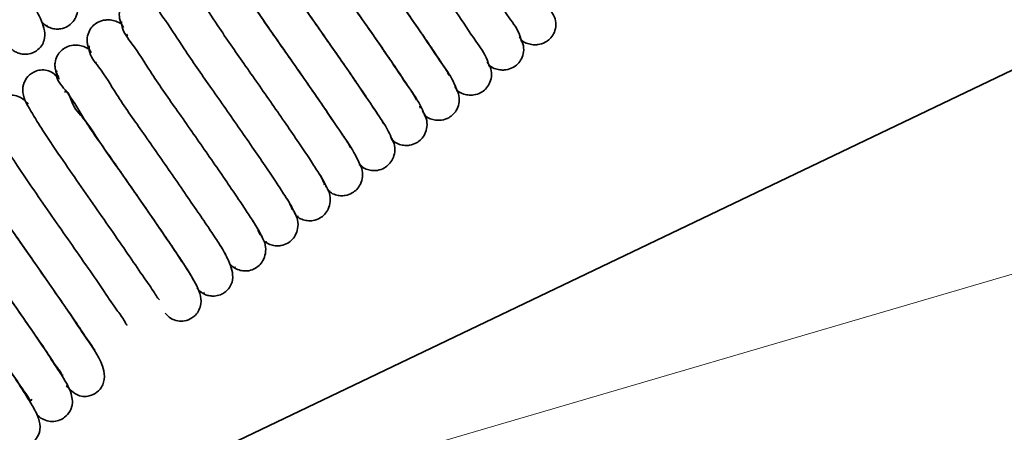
# Model space of a CAD drawing. Header units: millimetres. Extents: x 0 to 594, y 0 to 420.
# Tile 10 of 73: x 95 to 106, y 40 to 45. Entities that reach past the tile are written whole.
import ezdxf

# ---------------------------------------------------------------- set-up
doc = ezdxf.new("R2010")
doc.units = ezdxf.units.MM
doc.linetypes.add('SLD-Durchgehend', pattern=[0])

msp = doc.modelspace()

# ---------------------------------------------------------------- linework, layer by layer
at = {"color": 150, "linetype": 'SLD-Durchgehend', "lineweight": 0}
msp.add_line((72.992777, 32.338752), (141.886608, 52.492669), dxfattribs=at)
at = {"color": 7, "linetype": 'SLD-Durchgehend', "lineweight": 35}
for p, q in [((90.077672, 36.70145), (111.928295, 47.136347)), ((95.063717, 44.864797), (95.069886, 44.868179)), ((95.625304, 44.441556), (95.628508, 44.445249)), ((99.328315, 43.944557), (99.331116, 43.919317)), ((99.380072, 43.84413), (99.391377, 43.837181)), ((99.012301, 43.55672), (99.027383, 43.548699)), ((98.634867, 43.272539), (98.663917, 43.260179)), ((98.271425, 42.980197), (98.300915, 42.971792)), ((97.934023, 42.683858), (97.938739, 42.683411)), ((97.544159, 42.401133), (97.556403, 42.391219)), ((97.572178, 42.393902), (97.57795, 42.394884)), ((97.213286, 42.102668), (97.219455, 42.106051)), ((96.857705, 41.812933), (96.864746, 41.816824))]:
    msp.add_line(p, q, dxfattribs=at)
for points, knots in [([(100.49173, 44.676749), (100.486325, 44.699944), (100.46276, 44.801052), (100.316033, 44.990766), (100.113457, 45.312733), (99.829088, 45.716272), (99.568148, 46.089538), (99.357853, 46.392545), (99.214757, 46.602096), (99.090728, 46.783056), (98.998147, 46.929396), (98.932234, 47.029307), (98.912131, 47.085546), (98.905817, 47.103208)], [0, 0, 0, 0, 0.024478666, 0.106705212, 0.241226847, 0.420526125, 0.615137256, 0.712046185, 0.801395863, 0.877297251, 0.93844415, 0.980669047, 1, 1, 1, 1]), ([(100.123021, 44.395696), (100.115316, 44.421569), (100.08392, 44.526987), (99.936436, 44.724548), (99.726735, 45.051019), (99.441544, 45.457252), (99.180274, 45.830326), (98.971736, 46.131178), (98.831241, 46.337349), (98.710081, 46.513862), (98.622159, 46.655386), (98.559156, 46.749239), (98.543244, 46.801558), (98.538536, 46.817039)], [0, 0, 0, 0, 0.027838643, 0.113425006, 0.250701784, 0.431530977, 0.626087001, 0.72232348, 0.810267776, 0.884374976, 0.943582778, 0.983306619, 1, 1, 1, 1]), ([(98.13089, 46.589906), (98.146381, 46.55459), (98.199294, 46.433953), (98.357278, 46.209986), (98.585196, 45.868165), (98.874302, 45.454937), (99.134029, 45.085246), (99.334212, 44.794632), (99.465494, 44.603485), (99.571035, 44.443405), (99.63727, 44.345255), (99.661893, 44.297598), (99.664038, 44.293446)], [0, 0, 0, 0, 0.041812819, 0.142825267, 0.29597847, 0.488626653, 0.690066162, 0.786584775, 0.871782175, 0.941766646, 0.994926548, 1, 1, 1, 1]), ([(99.754068, 44.114225), (99.744081, 44.142863), (99.70576, 44.25274), (99.556106, 44.458245), (99.340233, 44.789348), (99.053924, 45.19818), (98.792438, 45.570841), (98.586123, 45.869522), (98.447372, 46.071718), (98.331964, 46.244948), (98.260734, 46.350099), (98.233006, 46.399967), (98.232074, 46.401644)], [0, 0, 0, 0, 0.032996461, 0.126599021, 0.273991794, 0.46574038, 0.670318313, 0.770750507, 0.861693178, 0.937763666, 0.997907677, 1, 1, 1, 1]), ([(97.761706, 46.307348), (97.77488, 46.275032), (97.822041, 46.159347), (97.975889, 45.943498), (98.19895, 45.606593), (98.486576, 45.195497), (98.746946, 44.824848), (98.949491, 44.531168), (99.083641, 44.335734), (99.19309, 44.170631), (99.261529, 44.069225), (99.287721, 44.020153), (99.289726, 44.016398)], [0, 0, 0, 0, 0.03792158, 0.135751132, 0.28643374, 0.478763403, 0.68147405, 0.779604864, 0.86711073, 0.939455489, 0.995366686, 1, 1, 1, 1]), ([(99.385021, 43.832236), (99.372746, 43.863741), (99.328086, 43.978361), (99.17517, 44.192009), (98.953751, 44.527969), (98.666239, 44.938963), (98.405301, 45.310497), (98.201543, 45.60576), (98.065993, 45.803208), (97.954735, 45.970701), (97.88561, 46.07291), (97.859049, 46.121908), (97.857503, 46.124761)], [0, 0, 0, 0, 0.036715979, 0.133577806, 0.283446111, 0.475674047, 0.678821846, 0.777559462, 0.866010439, 0.939360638, 0.996470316, 1, 1, 1, 1]), ([(97.389172, 46.031735), (97.400297, 46.001692), (97.441852, 45.889466), (97.59305, 45.679874), (97.811765, 45.346347), (98.098568, 44.93656), (98.359643, 44.564729), (98.564461, 44.268144), (98.701347, 44.068747), (98.814437, 43.898924), (98.884811, 43.79488), (98.91226, 43.744902), (98.913906, 43.741905)], [0, 0, 0, 0, 0.034823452, 0.130082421, 0.278740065, 0.470714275, 0.674423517, 0.773873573, 0.863392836, 0.937881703, 0.99627487, 1, 1, 1, 1]), ([(99.012408, 43.556481), (98.998077, 43.590295), (98.948001, 43.708452), (98.792137, 43.928375), (98.566595, 44.267751), (98.278225, 44.679948), (98.01814, 45.050156), (97.816756, 45.342341), (97.684028, 45.535664), (97.576508, 45.69828), (97.509219, 45.798007), (97.483831, 45.846301), (97.481793, 45.850177)], [0, 0, 0, 0, 0.0398632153, 0.139294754, 0.2912144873, 0.4837273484, 0.6858162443, 0.7831570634, 0.8695222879, 0.9406910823, 0.9952397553, 1, 1, 1, 1]), ([(97.020085, 45.750158), (97.028933, 45.722912), (97.063882, 45.615283), (97.212311, 45.413754), (97.425199, 45.084979), (97.710899, 44.67742), (97.972386, 44.304568), (98.179675, 44.004704), (98.319706, 43.800694), (98.436845, 43.625241), (98.509394, 43.518208), (98.538033, 43.46727), (98.539134, 43.465311)], [0, 0, 0, 0, 0.031192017, 0.123216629, 0.269440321, 0.460873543, 0.665964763, 0.767041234, 0.858989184, 0.936179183, 0.997545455, 1, 1, 1, 1]), ([(98.643043, 43.27411), (98.626389, 43.310934), (98.570708, 43.434055), (98.410511, 43.662028), (98.180327, 44.006273), (97.890488, 44.420451), (97.631196, 44.789545), (97.432256, 45.078503), (97.302459, 45.26741), (97.198929, 45.424888), (97.133718, 45.521514), (97.109837, 45.568598), (97.107545, 45.573117)], [0, 0, 0, 0, 0.043771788, 0.146352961, 0.300749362, 0.49350369, 0.694280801, 0.789952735, 0.873961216, 0.942757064, 0.994505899, 1, 1, 1, 1]), ([(96.651259, 45.468857), (96.657817, 45.444335), (96.685426, 45.341089), (96.832328, 45.147479), (97.038601, 44.823275), (97.323329, 44.418381), (97.584473, 44.045196), (97.793899, 43.743244), (97.935708, 43.535364), (98.058309, 43.356614), (98.1486, 43.21267), (98.213006, 43.115767), (98.231054, 43.061482), (98.236564, 43.044909)], [0, 0, 0, 0, 0.0261339, 0.110034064, 0.24592039, 0.425991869, 0.6205763, 0.717159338, 0.805816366, 0.88082019, 0.941008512, 0.981989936, 1, 1, 1, 1]), ([(94.998179, 44.912326), (95.014562, 44.894865), (95.046245, 44.861096), (95.107137, 44.832399), (95.16628, 44.821227), (95.232192, 44.825068), (95.297147, 44.848925), (95.355793, 44.897261), (95.398509, 44.962411), (95.419945, 45.048763), (95.410566, 45.147751), (95.376428, 45.205999), (95.359088, 45.235587)], [0, 0, 0, 0, 0.093216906, 0.180274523, 0.258643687, 0.327392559, 0.437304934, 0.523459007, 0.621781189, 0.737665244, 0.866743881, 1, 1, 1, 1]), ([(96.292231, 45.157613), (96.287559, 45.162139), (96.265824, 45.183197), (96.217148, 45.203988), (96.155361, 45.218238), (96.086248, 45.216903), (96.018458, 45.196129), (95.956312, 45.151696), (95.911238, 45.090679), (95.886993, 45.010412), (95.892243, 44.919244), (95.923717, 44.867261), (95.939413, 44.841338)], [0, 0, 0, 0, 0.027831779, 0.129485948, 0.220342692, 0.29925737, 0.423312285, 0.517895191, 0.622675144, 0.74255401, 0.871614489, 1, 1, 1, 1]), ([(96.282657, 45.188147), (96.286901, 45.166251), (96.306094, 45.067254), (96.453165, 44.881346), (96.65171, 44.561581), (96.935862, 44.1594), (97.196516, 43.786081), (97.407657, 43.482056), (97.552012, 43.270871), (97.677459, 43.087733), (97.772262, 42.939018), (97.839759, 42.836144), (97.861852, 42.777959), (97.86897, 42.759213)], [0, 0, 0, 0, 0.022880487, 0.103449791, 0.23663405, 0.415145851, 0.609780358, 0.706991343, 0.797012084, 0.873811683, 0.935892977, 0.979345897, 1, 1, 1, 1]), ([(94.629524, 44.625465), (94.644148, 44.6096), (94.672226, 44.579137), (94.725005, 44.551105), (94.776209, 44.537228), (94.834009, 44.534362), (94.891666, 44.546495), (94.953488, 44.579026), (95.002483, 44.628055), (95.056072, 44.741949), (95.006947, 44.934962), (94.923286, 45.068382), (94.878014, 45.140581)], [0, 0, 0, 0, 0.06582235, 0.126380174, 0.180431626, 0.227647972, 0.302953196, 0.357997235, 0.440379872, 0.51107397, 0.73542495, 1, 1, 1, 1]), ([(100.482666, 44.70414), (100.487805, 44.699135), (100.509856, 44.677666), (100.558853, 44.656691), (100.620354, 44.642772), (100.689154, 44.644398), (100.756645, 44.665474), (100.818485, 44.710142), (100.863425, 44.771273), (100.887607, 44.851663), (100.882333, 44.942961), (100.850872, 44.995071), (100.835182, 45.021058)], [0, 0, 0, 0, 0.030641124, 0.13145439, 0.221644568, 0.30006911, 0.423564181, 0.517918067, 0.622602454, 0.742469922, 0.87157457, 1, 1, 1, 1]), ([(95.918726, 44.876207), (95.917031, 44.877798), (95.897783, 44.895866), (95.851934, 44.914588), (95.789675, 44.92977), (95.719841, 44.929027), (95.651416, 44.908948), (95.588573, 44.864975), (95.543303, 44.804251), (95.523111, 44.738451), (95.521829, 44.680097), (95.52976, 44.635226), (95.545777, 44.592471), (95.562886, 44.567708), (95.571342, 44.55547)], [0, 0, 0, 0, 0.010092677, 0.114629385, 0.207873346, 0.288663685, 0.415207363, 0.511262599, 0.617347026, 0.738553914, 0.803475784, 0.869592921, 0.93554886, 1, 1, 1, 1]), ([(95.914253, 44.908494), (95.91614, 44.889097), (95.92536, 44.794334), (96.075081, 44.615475), (96.264297, 44.300061), (96.548591, 43.900516), (96.808396, 43.527143), (97.021188, 43.221193), (97.167977, 43.006837), (97.296216, 42.819437), (97.395297, 42.66604), (97.466122, 42.55737), (97.492032, 42.495327), (97.500762, 42.474423)], [0, 0, 0, 0, 0.019899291, 0.097218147, 0.227811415, 0.404703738, 0.599360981, 0.6970998, 0.788385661, 0.866977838, 0.930846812, 0.976700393, 1, 1, 1, 1]), ([(95.98521, 44.74258), (95.979033, 44.751357), (95.970818, 44.763031), (95.980999, 44.7602), (95.983526, 44.759498)], [0, 0, 0, 0, 0.751797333, 1, 1, 1, 1]), ([(100.115017, 44.417537), (100.12103, 44.411627), (100.143676, 44.389372), (100.193296, 44.368039), (100.254268, 44.354711), (100.322496, 44.356856), (100.389441, 44.378484), (100.450713, 44.423602), (100.495401, 44.484988), (100.519443, 44.565686), (100.514067, 44.657327), (100.482599, 44.709758), (100.466903, 44.735911)], [0, 0, 0, 0, 0.0358763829, 0.1350958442, 0.2240197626, 0.3014996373, 0.4238891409, 0.5177679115, 0.6222442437, 0.7421036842, 0.8713575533, 1, 1, 1, 1]), ([(95.546636, 44.592148), (95.52641, 44.603993), (95.487298, 44.6269), (95.423904, 44.640634), (95.35368, 44.641141), (95.284353, 44.621641), (95.220755, 44.578227), (95.175159, 44.517599), (95.154861, 44.451857), (95.153548, 44.393551), (95.161475, 44.348722), (95.177507, 44.30601), (95.194637, 44.281287), (95.203105, 44.269067)], [0, 0, 0, 0, 0.102331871, 0.197885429, 0.280460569, 0.40929689, 0.506639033, 0.613812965, 0.736149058, 0.801658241, 0.868375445, 0.934935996, 1, 1, 1, 1]), ([(95.546067, 44.630629), (95.545506, 44.613558), (95.542537, 44.523375), (95.698397, 44.34992), (95.876066, 44.039065), (96.161575, 43.641746), (96.42012, 43.268381), (96.634526, 42.960609), (96.783641, 42.743222), (96.914597, 42.551684), (97.017765, 42.393695), (97.09206, 42.279402), (97.121614, 42.213548), (97.131956, 42.190504)], [0, 0, 0, 0, 0.017321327, 0.091505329, 0.219635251, 0.394842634, 0.589461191, 0.68760426, 0.780027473, 0.860366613, 0.9259116, 0.974074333, 1, 1, 1, 1]), ([(99.747646, 44.1308), (99.754316, 44.124193), (99.777378, 44.101348), (99.827429, 44.079784), (99.887925, 44.066946), (99.955645, 44.069536), (100.02211, 44.091639), (100.082867, 44.137191), (100.127318, 44.198869), (100.151179, 44.27996), (100.14564, 44.372061), (100.114102, 44.424897), (100.09836, 44.451272)], [0, 0, 0, 0, 0.0398099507, 0.1376385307, 0.2254376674, 0.3020810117, 0.4234779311, 0.5169334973, 0.6212689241, 0.7412278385, 0.8708285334, 1, 1, 1, 1]), ([(95.204801, 44.250284), (95.167503, 44.290315), (95.11248, 44.349369), (95.008003, 44.360872), (94.922609, 44.344955), (94.844569, 44.291759), (94.803527, 44.222902), (94.788697, 44.170421), (94.779635, 44.056952), (94.879285, 43.882274), (95.025702, 43.64726), (95.203975, 43.384434), (95.40247, 43.095171), (95.611286, 42.796956), (95.81582, 42.50445), (96.003709, 42.234114), (96.159132, 42.002326), (96.270302, 41.850769), (96.320631, 41.760292), (96.344174, 41.736851), (96.350926, 41.730129)], [0, 0, 0, 0, 0.045417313, 0.067000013, 0.087988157, 0.120230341, 0.145387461, 0.156063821, 0.167460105, 0.24336501, 0.319292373, 0.412561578, 0.517848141, 0.624690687, 0.728839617, 0.828083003, 0.910872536, 0.97120431, 0.991741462, 1, 1, 1, 1]), ([(95.1767, 44.34573), (95.174351, 44.33413), (95.157969, 44.253235), (95.324594, 44.084787), (95.486117, 43.779179), (95.775063, 43.383141), (96.031652, 43.009814), (96.247728, 42.700273), (96.398948, 42.479986), (96.532771, 42.284562), (96.639301, 42.121772), (96.709602, 42.015951), (96.736214, 41.960923), (96.741414, 41.950172)], [0, 0, 0, 0, 0.012161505, 0.084813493, 0.213164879, 0.390102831, 0.588478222, 0.688839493, 0.784104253, 0.867690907, 0.936170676, 0.987529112, 1, 1, 1, 1]), ([(99.380223, 43.843405), (99.386886, 43.836798), (99.409881, 43.813996), (99.459841, 43.792531), (99.520207, 43.779821), (99.587825, 43.782558), (99.654228, 43.804848), (99.71487, 43.850779), (99.759188, 43.912979), (99.782829, 43.994799), (99.776944, 44.087768), (99.745203, 44.14131), (99.729337, 44.168073)], [0, 0, 0, 0, 0.039633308, 0.136787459, 0.224042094, 0.300262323, 0.421135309, 0.514386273, 0.618771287, 0.739145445, 0.869610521, 1, 1, 1, 1]), ([(94.848589, 43.966886), (94.828645, 43.988759), (94.774455, 44.048193), (94.665135, 44.078978), (94.57017, 44.061013), (94.501292, 44.024366), (94.45538, 43.973461), (94.430776, 43.921144), (94.405034, 43.830611), (94.459896, 43.677781), (94.578948, 43.483442), (94.731348, 43.250043), (94.91678, 42.97844), (95.119166, 42.685814), (95.327074, 42.390695), (95.528119, 42.099901), (95.701348, 41.853849), (95.857285, 41.611529), (95.919723, 41.547606), (95.977264, 41.435718), (95.981697, 41.445646), (95.981797, 41.44587)], [0, 0, 0, 0, 0.025486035, 0.069251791, 0.090249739, 0.108341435, 0.136094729, 0.147738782, 0.158378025, 0.216946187, 0.277375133, 0.35959302, 0.457353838, 0.563162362, 0.667789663, 0.771547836, 0.86612147, 0.940471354, 0.990719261, 0.999790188, 1, 1, 1, 1]), ([(96.415841, 41.578065), (96.434876, 41.557871), (96.474818, 41.515496), (96.543578, 41.4901), (96.598746, 41.485583), (96.654306, 41.491157), (96.712498, 41.513758), (96.767701, 41.559651), (96.806131, 41.613559), (96.843884, 41.739182), (96.767082, 41.920842), (96.633166, 42.130186), (96.474451, 42.369714), (96.28835, 42.640988), (96.085785, 42.931831), (95.876851, 43.232188), (95.673628, 43.513079), (95.503039, 43.797631), (95.353794, 43.926344), (95.307421, 44.126433), (95.265294, 44.10633), (95.262848, 44.105163)], [0, 0, 0, 0, 0.024009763, 0.050380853, 0.061441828, 0.072233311, 0.09895539, 0.114310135, 0.134467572, 0.155940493, 0.225952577, 0.293088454, 0.377035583, 0.475516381, 0.580757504, 0.686794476, 0.793687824, 0.888544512, 0.960272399, 0.997694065, 1, 1, 1, 1]), ([(99.011156, 43.558286), (99.018782, 43.550648), (99.042531, 43.52686), (99.09337, 43.504818), (99.15339, 43.492498), (99.220604, 43.495561), (99.286637, 43.518235), (99.346853, 43.564597), (99.390919, 43.627209), (99.414277, 43.709632), (99.408012, 43.803358), (99.376037, 43.857514), (99.360025, 43.884633)], [0, 0, 0, 0, 0.04524481, 0.140895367, 0.226884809, 0.302098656, 0.421628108, 0.514141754, 0.618051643, 0.738229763, 0.868916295, 1, 1, 1, 1]), ([(94.460135, 43.703984), (94.423981, 43.731405), (94.367337, 43.774367), (94.271706, 43.787355), (94.185467, 43.771249), (94.107352, 43.718046), (94.0665, 43.649234), (94.042702, 43.566174), (94.081098, 43.371019), (94.247918, 43.14386), (94.437983, 42.850311), (94.631173, 42.571823), (94.835599, 42.277616), (95.042077, 41.984528), (95.236889, 41.700665), (95.400087, 41.469781), (95.524252, 41.274089), (95.575646, 41.215141), (95.607043, 41.15023), (95.612451, 41.161178), (95.612681, 41.161642)], [0, 0, 0, 0, 0.038901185, 0.060948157, 0.08218089, 0.114675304, 0.139999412, 0.150721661, 0.18975634, 0.306320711, 0.394638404, 0.496492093, 0.602836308, 0.707988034, 0.811347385, 0.9004313, 0.966570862, 0.989630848, 0.999560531, 1, 1, 1, 1]), ([(98.6611, 43.256041), (98.663724, 43.25352), (98.682602, 43.235377), (98.727385, 43.217722), (98.786613, 43.205306), (98.853427, 43.208818), (98.918934, 43.2318), (98.97864, 43.278427), (99.022462, 43.341123), (99.04567, 43.423696), (99.039228, 43.517659), (99.007157, 43.572027), (98.991079, 43.599283)], [0, 0, 0, 0, 0.0157950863, 0.113678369, 0.201742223, 0.2788627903, 0.4016544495, 0.4969615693, 0.6042606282, 0.7285440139, 0.8639142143, 1, 1, 1, 1]), ([(94.095875, 43.41398), (94.086101, 43.423058), (94.038394, 43.46737), (93.948588, 43.50105), (93.849835, 43.492512), (93.774073, 43.459361), (93.720557, 43.404705), (93.69211, 43.344567), (93.676178, 43.281411), (93.689479, 43.177406), (93.77037, 43.024907), (93.898449, 42.819838), (94.071247, 42.563304), (94.267576, 42.277116), (94.475459, 41.979061), (94.682791, 41.684313), (94.877669, 41.40052), (95.039693, 41.17064), (95.162744, 40.978421), (95.211138, 40.920344), (95.240791, 40.863237), (95.245707, 40.87241), (95.245911, 40.87279)], [0, 0, 0, 0, 0.011649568, 0.056861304, 0.077695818, 0.097078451, 0.127982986, 0.141803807, 0.154895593, 0.184370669, 0.230471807, 0.304427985, 0.395865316, 0.500324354, 0.60758666, 0.712835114, 0.816058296, 0.904389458, 0.96948798, 0.991164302, 0.999633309, 1, 1, 1, 1]), ([(95.283578, 40.748864), (95.337347, 40.695386), (95.405576, 40.627528), (95.516832, 40.62606), (95.584356, 40.642017), (95.644418, 40.679457), (95.689124, 40.7344), (95.72454, 40.810288), (95.711371, 41.025178), (95.52607, 41.261809), (95.332133, 41.565737), (95.134818, 41.849103), (94.928583, 42.144985), (94.720079, 42.444984), (94.525605, 42.714607), (94.357062, 42.993915), (94.239131, 43.088697), (94.177029, 43.285082), (94.155147, 43.257506), (94.15464, 43.256867)], [0, 0, 0, 0, 0.061139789, 0.077581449, 0.093366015, 0.120713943, 0.136509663, 0.154040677, 0.191667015, 0.313619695, 0.402863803, 0.505002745, 0.610375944, 0.714653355, 0.817447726, 0.905482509, 0.970127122, 0.999307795, 1, 1, 1, 1]), ([(98.296481, 42.966895), (98.298398, 42.965064), (98.31652, 42.947748), (98.360348, 42.930811), (98.419248, 42.918493), (98.48581, 42.922227), (98.551072, 42.94545), (98.610459, 42.992491), (98.654023, 43.055694), (98.676888, 43.139037), (98.669892, 43.23401), (98.63745, 43.289174), (98.621143, 43.316902)], [0, 0, 0, 0, 0.011524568, 0.108963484, 0.196666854, 0.27352644, 0.39607416, 0.491459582, 0.599197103, 0.724447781, 0.861494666, 1, 1, 1, 1]), ([(93.720877, 43.133295), (93.693437, 43.155506), (93.638248, 43.200175), (93.548278, 43.21691), (93.48035, 43.204805), (93.416416, 43.179046), (93.358895, 43.128176), (93.32264, 43.055844), (93.307592, 42.959195), (93.353853, 42.815115), (93.468342, 42.631042), (93.620019, 42.3974), (93.805049, 42.126892), (94.006606, 41.835385), (94.214542, 41.539672), (94.416599, 41.249359), (94.590517, 40.99681), (94.748885, 40.766214), (94.810806, 40.675413), (94.882323, 40.567233), (94.887357, 40.591687), (94.888718, 40.598294)], [0, 0, 0, 0, 0.030377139, 0.061095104, 0.075586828, 0.090041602, 0.120667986, 0.139638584, 0.159520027, 0.204155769, 0.26666927, 0.348641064, 0.446115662, 0.551792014, 0.6566107, 0.761234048, 0.856683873, 0.931840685, 0.982032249, 0.995146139, 1, 1, 1, 1]), ([(98.273293, 42.99217), (98.254861, 43.032328), (98.22339, 43.100894), (98.181326, 43.163456), (98.163898, 43.189377)], [0, 0, 0, 0, 0.585675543, 1, 1, 1, 1]), ([(97.905065, 42.702679), (97.914682, 42.692805), (97.939936, 42.666873), (97.992567, 42.643571), (98.051736, 42.631995), (98.117961, 42.635721), (98.183084, 42.659214), (98.242177, 42.706657), (98.285477, 42.770432), (98.307929, 42.854652), (98.300263, 42.95079), (98.267358, 43.006862), (98.250767, 43.035134)], [0, 0, 0, 0, 0.056686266, 0.148864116, 0.231848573, 0.304604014, 0.420747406, 0.511380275, 0.614087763, 0.73398636, 0.865871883, 1, 1, 1, 1]), ([(94.944589, 40.422059), (94.960488, 40.407548), (95.014197, 40.358525), (95.116644, 40.332452), (95.210402, 40.354722), (95.276732, 40.393089), (95.320034, 40.444108), (95.343143, 40.496495), (95.356569, 40.548248), (95.34561, 40.699471), (95.212328, 40.893723), (95.04942, 41.151242), (94.867985, 41.414773), (94.670227, 41.701678), (94.463023, 41.99573), (94.260071, 42.289194), (94.081072, 42.542185), (93.923308, 42.790204), (93.851147, 42.861723), (93.796655, 42.974823), (93.790448, 42.964396), (93.79006, 42.963745)], [0, 0, 0, 0, 0.01878956, 0.063476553, 0.084588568, 0.102047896, 0.129802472, 0.141231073, 0.152012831, 0.176291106, 0.270764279, 0.350253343, 0.44538168, 0.549985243, 0.655183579, 0.760973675, 0.858961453, 0.93693287, 0.989801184, 0.999363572, 1, 1, 1, 1]), ([(97.903131, 42.710715), (97.882375, 42.753907), (97.848557, 42.824281), (97.805039, 42.889034), (97.78823, 42.914046)], [0, 0, 0, 0, 0.6137415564, 1, 1, 1, 1]), ([(97.536137, 42.417476), (97.546196, 42.407087), (97.571802, 42.380639), (97.624873, 42.356998), (97.683904, 42.345521), (97.749963, 42.349349), (97.814959, 42.373024), (97.873806, 42.4209), (97.91682, 42.485313), (97.938803, 42.570528), (97.930344, 42.667999), (97.896875, 42.725094), (97.879939, 42.753985)], [0, 0, 0, 0, 0.058970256, 0.150125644, 0.232186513, 0.304157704, 0.419154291, 0.509094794, 0.611372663, 0.731317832, 0.864044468, 1, 1, 1, 1]), ([(94.57367, 40.133934), (94.612536, 40.105466), (94.672104, 40.061834), (94.770591, 40.051521), (94.85536, 40.070304), (94.93091, 40.124605), (94.970098, 40.19321), (94.992448, 40.277211), (94.968944, 40.392237), (94.880642, 40.55173), (94.752588, 40.755232), (94.582472, 41.007022), (94.388899, 41.289079), (94.182964, 41.583757), (93.977023, 41.877949), (93.784305, 42.154285), (93.623203, 42.396), (93.504726, 42.553433), (93.454016, 42.649319), (93.428906, 42.671646), (93.422389, 42.67744)], [0, 0, 0, 0, 0.041230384, 0.063191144, 0.084327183, 0.116233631, 0.141216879, 0.15199951, 0.19185237, 0.238851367, 0.312071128, 0.402015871, 0.504966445, 0.61152337, 0.716764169, 0.819320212, 0.906576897, 0.970701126, 0.992396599, 1, 1, 1, 1]), ([(97.532534, 42.429785), (97.50945, 42.476006), (97.473354, 42.54828), (97.428309, 42.615268), (97.41207, 42.639416)], [0, 0, 0, 0, 0.639509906, 1, 1, 1, 1]), ([(97.147746, 42.150197), (97.164129, 42.132736), (97.195812, 42.098966), (97.256707, 42.070272), (97.31585, 42.0591), (97.381762, 42.062939), (97.446717, 42.086796), (97.505362, 42.135132), (97.548079, 42.200282), (97.569516, 42.286635), (97.560132, 42.385621), (97.525996, 42.44387), (97.508657, 42.473458)], [0, 0, 0, 0, 0.093216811, 0.180276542, 0.258645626, 0.327394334, 0.437306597, 0.523460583, 0.621782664, 0.737666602, 0.866745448, 1, 1, 1, 1]), ([(96.779091, 41.863338), (96.793715, 41.847472), (96.821793, 41.817008), (96.874575, 41.788979), (96.925779, 41.775098), (96.983578, 41.772233), (97.041234, 41.784367), (97.103057, 41.816896), (97.152052, 41.865926), (97.205641, 41.97982), (97.156516, 42.172833), (97.072855, 42.306254), (97.027583, 42.378452)], [0, 0, 0, 0, 0.065822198, 0.126382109, 0.180433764, 0.227650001, 0.302952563, 0.357998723, 0.440381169, 0.511075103, 0.735425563, 1, 1, 1, 1])]:
    msp.add_open_spline(points, degree=3, knots=knots, dxfattribs=at)

doc.saveas('drawing.dxf')
